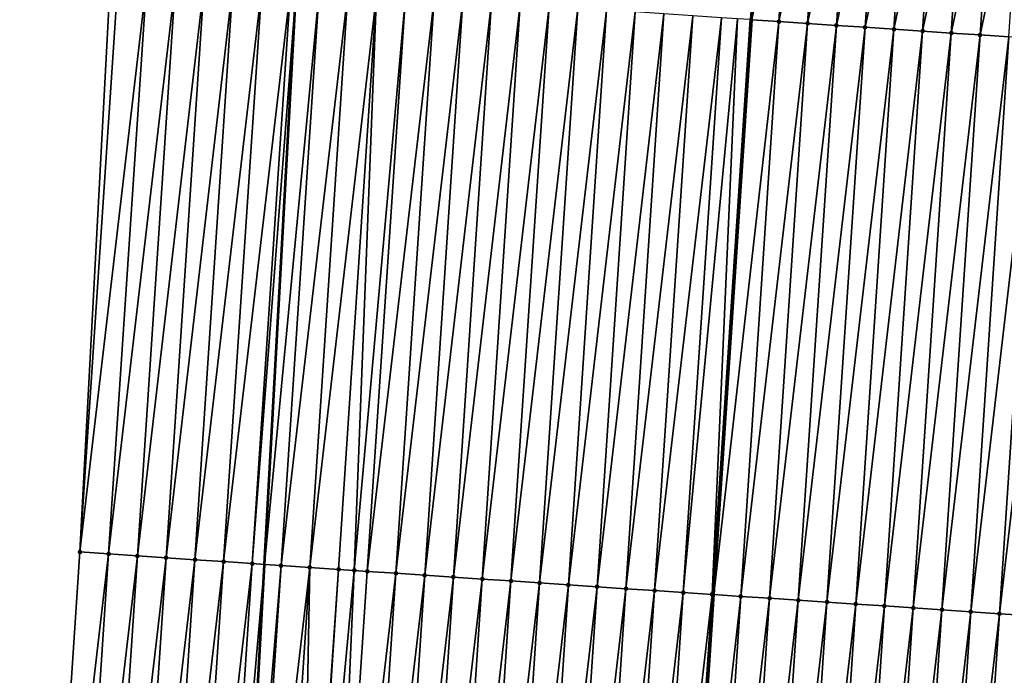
# Model space of a CAD drawing. Header units: feet. Extents: x 2017353 to 2024169, y 808050 to 818690.
# Tile 63 of 256: x 2023439 to 2023473, y 810102 to 810124. Entities that reach past the tile are written whole.
import ezdxf

# ---------------------------------------------------------------- set-up
doc = ezdxf.new("R2010")
doc.units = ezdxf.units.FT
doc.header["$MEASUREMENT"] = 0
for name, color, linetype, lineweight in [('EP_Travel Lane', 172, 'Continuous', 53), ('SB-Road Shots', 141, 'Continuous', 100), ('SB-Road X-Section', 40, 'Continuous', 13), ('STRIPING', 60, 'Continuous', 53)]:
    doc.layers.add(name, color=color, linetype=linetype, lineweight=lineweight)
doc.layers.add('I-77-MM15-17_SB-Surface-BORDER', color=7, linetype='Continuous')
doc.layers.add('I-77-MM15-17_SB-Surface-TIN', color=7, linetype='Continuous')

msp = doc.modelspace()

# ---------------------------------------------------------------- linework, layer by layer
at = {"layer": 'EP_Travel Lane'}
msp.add_polyline3d([(2023425.802765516, 809766.4115113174, 272.8482150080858), (2023427.253143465, 809786.3561907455, 273.1758079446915), (2023428.703529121, 809806.30097617, 273.4975079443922), (2023430.153897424, 809826.2455229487, 273.8324459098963), (2023431.604228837, 809846.189562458, 274.195535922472), (2023433.054567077, 809866.133695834, 274.5534190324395), (2023434.50489301, 809886.077659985, 274.9206760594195), (2023435.955174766, 809906.0210166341, 275.3216385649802), (2023437.405439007, 809925.9641324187, 275.7359620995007), (2023438.730030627, 809945.7562862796, 276.1516086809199), (2023439.825001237, 809965.7237654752, 276.5497822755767), (2023440.919957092, 809985.6909755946, 276.9594347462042), (2023442.014882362, 810005.6576279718, 277.3929431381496), (2023443.109799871, 810025.6241388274, 277.8324893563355), (2023444.204698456, 810045.5903045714, 278.2867734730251), (2023445.299573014, 810065.5560321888, 278.7598027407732), (2023446.394447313, 810085.521755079, 279.2330123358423), (2023447.489317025, 810105.4873943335, 279.7098122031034), (2023448.584142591, 810125.4522285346, 280.2210059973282), (2023448.965447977, 810132.4055725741, 280.4070931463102)], dxfattribs=at)
at = {"layer": 'I-77-MM15-17_SB-Surface-BORDER', "color": 3, "linetype": 'Continuous', "lineweight": -3}
msp.add_polyline3d([(2023421.008551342, 809766.7630181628, 272.6877269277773), (2023422.314745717, 809786.7189344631, 272.9737736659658), (2023423.259780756, 809806.7012412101, 273.2526468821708), (2023424.488649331, 809826.6621359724, 273.5742174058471), (2023425.275215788, 809846.6550820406, 273.9018462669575), (2023426.325218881, 809866.6288330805, 274.2316794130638), (2023427.813380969, 809886.5694616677, 274.6311821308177), (2023429.246473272, 809906.5129081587, 275.0961551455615), (2023431.084482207, 809926.4277217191, 275.5164608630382), (2023432.44324551, 809946.1793574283, 275.903114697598), (2023434.025524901, 809966.1145429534, 276.2992649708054), (2023435.900279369, 809986.029462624, 276.7318033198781), (2023436.582615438, 810006.0243547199, 277.1288053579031), (2023437.20828905, 810026.0223337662, 277.5544762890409), (2023438.249836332, 810045.9926613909, 277.9823106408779), (2023438.944367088, 810065.985259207, 278.4425441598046), (2023439.75421961, 810085.9695470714, 278.9307003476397), (2023441.07825167, 810105.9196907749, 279.4197103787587), (2023442.140762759, 810125.8866035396, 279.9337155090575), (2023443.846836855, 810145.8491557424, 280.4905446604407), (2023458.055220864, 810164.9145627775, 281.5603011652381), (2023459.1012351, 810184.8822718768, 282.0965551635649), (2023460.839457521, 810204.8036040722, 282.6239386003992), (2023463.267628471, 810224.6766781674, 283.2122942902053)], dxfattribs=at)
at = {"layer": 'I-77-MM15-17_SB-Surface-TIN', "color": 128, "linetype": 'Continuous', "lineweight": -3}
for points in [[(2023464.352752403, 810124.3942749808, 280.7080275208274), (2023464.407209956, 810124.3906557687, 280.7082415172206), (2023464.867266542, 810131.3390372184, 280.8830919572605)], [(2023465.811687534, 810131.2762337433, 280.8884166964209), (2023464.867266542, 810131.3390372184, 280.8830919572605), (2023464.407209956, 810124.3906557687, 280.7082415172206)], [(2023465.811687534, 810131.2762337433, 280.8884166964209), (2023464.407209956, 810124.3906557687, 280.7082415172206), (2023465.350551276, 810124.3279619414, 280.7119484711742)], [(2023465.811687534, 810131.2762337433, 280.8884166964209), (2023465.350551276, 810124.3279619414, 280.7119484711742), (2023466.809464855, 810131.2095959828, 280.906225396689)], [(2023466.809464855, 810131.2095959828, 280.906225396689), (2023465.350551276, 810124.3279619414, 280.7119484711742), (2023466.348328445, 810124.2613218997, 280.7298547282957)], [(2023466.809464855, 810131.2095959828, 280.906225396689), (2023466.348328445, 810124.2613218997, 280.7298547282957), (2023467.807247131, 810131.1430328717, 280.9208414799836)], [(2023467.807247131, 810131.1430328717, 280.9208414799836), (2023466.348328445, 810124.2613218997, 280.7298547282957), (2023467.346109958, 810124.1947472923, 280.744962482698)], [(2023467.807247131, 810131.1430328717, 280.9208414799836), (2023467.346109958, 810124.1947472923, 280.744962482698), (2023468.805026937, 810131.0764325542, 280.9370488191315)], [(2023468.805026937, 810131.0764325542, 280.9370488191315), (2023467.346109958, 810124.1947472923, 280.744962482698), (2023468.343888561, 810124.1281288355, 280.7619455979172)], [(2023468.805026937, 810131.0764325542, 280.9370488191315), (2023468.343888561, 810124.1281288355, 280.7619455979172), (2023469.80280242, 810131.009767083, 280.9560426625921)], [(2023469.80280242, 810131.009767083, 280.9560426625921), (2023468.343888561, 810124.1281288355, 280.7619455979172), (2023469.341664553, 810124.0614710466, 280.7806108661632)], [(2023469.80280242, 810131.009767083, 280.9560426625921), (2023469.341664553, 810124.0614710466, 280.7806108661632), (2023470.800582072, 810130.9431644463, 280.972349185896)], [(2023470.800582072, 810130.9431644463, 280.972349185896), (2023469.341664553, 810124.0614710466, 280.7806108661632), (2023470.339447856, 810123.9949234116, 280.7945650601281)], [(2023470.800582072, 810130.9431644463, 280.972349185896), (2023470.339447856, 810123.9949234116, 280.7945650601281), (2023471.798363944, 810130.8765952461, 280.9872256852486)], [(2023471.798363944, 810130.8765952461, 280.9872256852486), (2023470.339447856, 810123.9949234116, 280.7945650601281), (2023471.337230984, 810123.9283731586, 280.8086312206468)], [(2023471.798363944, 810130.8765952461, 280.9872256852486), (2023471.337230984, 810123.9283731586, 280.8086312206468), (2023472.796140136, 810130.8099404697, 281.0057621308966)], [(2023472.796140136, 810130.8099404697, 281.0057621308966), (2023471.337230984, 810123.9283731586, 280.8086312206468), (2023472.335008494, 810123.8617382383, 280.8263184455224)], [(2023472.796140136, 810130.8099404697, 281.0057621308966), (2023472.335008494, 810123.8617382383, 280.8263184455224), (2023473.793919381, 810130.7433317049, 281.0223307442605)], [(2023473.793919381, 810130.7433317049, 281.0223307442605), (2023472.335008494, 810123.8617382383, 280.8263184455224), (2023473.332788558, 810123.7951418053, 280.8423596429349)], [(2023441.07825167, 810105.9196907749, 279.4197103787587), (2023442.402229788, 810125.8690217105, 279.9434680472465), (2023442.140762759, 810125.8866035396, 279.9337155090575)], [(2023441.07825167, 810105.9196907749, 279.4197103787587), (2023443.399988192, 810125.8020988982, 279.9734679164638), (2023442.402229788, 810125.8690217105, 279.9434680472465)], [(2023441.07825167, 810105.9196907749, 279.4197103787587), (2023442.076016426, 810105.8528636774, 279.4456165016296), (2023443.399988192, 810125.8020988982, 279.9734679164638)], [(2023442.076016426, 810105.8528636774, 279.4456165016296), (2023444.39774493, 810125.7351509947, 280.004540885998), (2023443.399988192, 810125.8020988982, 279.9734679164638)], [(2023442.076016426, 810105.8528636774, 279.4456165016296), (2023443.073760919, 810105.7857312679, 279.4845802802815), (2023444.39774493, 810125.7351509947, 280.004540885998)], [(2023443.073760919, 810105.7857312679, 279.4845802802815), (2023445.395486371, 810125.6679725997, 280.0454715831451), (2023444.39774493, 810125.7351509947, 280.004540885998)], [(2023443.073760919, 810105.7857312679, 279.4845802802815), (2023444.071502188, 810105.7185502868, 279.5256213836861), (2023445.395486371, 810125.6679725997, 280.0454715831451)], [(2023444.071502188, 810105.7185502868, 279.5256213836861), (2023446.393209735, 810125.6005218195, 280.0980517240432), (2023445.395486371, 810125.6679725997, 280.0454715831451)], [(2023444.071502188, 810105.7185502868, 279.5256213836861), (2023445.069235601, 810105.6512509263, 279.5717253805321), (2023446.393209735, 810125.6005218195, 280.0980517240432)], [(2023445.069235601, 810105.6512509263, 279.5717253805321), (2023447.390924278, 810125.5329381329, 280.1563160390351), (2023446.393209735, 810125.6005218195, 280.0980517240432)], [(2023445.069235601, 810105.6512509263, 279.5717253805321), (2023446.066950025, 810105.5836654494, 279.6300660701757), (2023447.390924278, 810125.5329381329, 280.1563160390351)], [(2023446.066950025, 810105.5836654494, 279.6300660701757), (2023448.38864104, 810125.4653878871, 280.2131501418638), (2023447.390924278, 810125.5329381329, 280.1563160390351)], [(2023446.066950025, 810105.5836654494, 279.6300660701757), (2023447.064660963, 810105.516027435, 279.6906536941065), (2023448.38864104, 810125.4653878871, 280.2131501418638)], [(2023447.064660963, 810105.516027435, 279.6906536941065), (2023448.584142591, 810125.4522285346, 280.2210059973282), (2023448.38864104, 810125.4653878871, 280.2131501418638)], [(2023447.064660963, 810105.516027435, 279.6906536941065), (2023447.489317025, 810105.4873943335, 279.7098122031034), (2023448.584142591, 810125.4522285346, 280.2210059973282)], [(2023449.386383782, 810125.3982290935, 280.253242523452), (2023448.584142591, 810125.4522285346, 280.2210059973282), (2023447.489317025, 810105.4873943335, 279.7098122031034)], [(2023448.062396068, 810105.4487535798, 279.7356668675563), (2023449.386383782, 810125.3982290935, 280.253242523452), (2023447.489317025, 810105.4873943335, 279.7098122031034)], [(2023448.062396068, 810105.4487535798, 279.7356668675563), (2023450.384124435, 810125.331038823, 280.294681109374), (2023449.386383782, 810125.3982290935, 280.253242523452)], [(2023448.062396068, 810105.4487535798, 279.7356668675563), (2023449.06014187, 810105.3816408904, 279.7737872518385), (2023450.384124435, 810125.331038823, 280.294681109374)], [(2023449.06014187, 810105.3816408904, 279.7737872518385), (2023451.381866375, 810125.2638679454, 280.3352902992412), (2023450.384124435, 810125.331038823, 280.294681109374)], [(2023449.06014187, 810105.3816408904, 279.7737872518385), (2023450.057870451, 810105.3142687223, 279.8230050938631), (2023451.381866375, 810125.2638679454, 280.3352902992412)], [(2023450.057870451, 810105.3142687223, 279.8230050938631), (2023450.602692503, 810105.2774995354, 279.8490201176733), (2023451.381866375, 810125.2638679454, 280.3352902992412)], [(2023450.602692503, 810105.2774995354, 279.8490201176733), (2023452.379614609, 810125.1967919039, 280.3718435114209), (2023451.381866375, 810125.2638679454, 280.3352902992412)], [(2023450.602692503, 810105.2774995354, 279.8490201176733), (2023451.055605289, 810105.2469908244, 279.8681911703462), (2023452.379614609, 810125.1967919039, 280.3718435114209)], [(2023451.055605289, 810105.2469908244, 279.8681911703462), (2023453.377362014, 810125.1297033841, 280.4089303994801), (2023452.379614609, 810125.1967919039, 280.3718435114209)], [(2023451.055605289, 810105.2469908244, 279.8681911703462), (2023452.053351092, 810105.1798781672, 279.9063101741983), (2023453.377362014, 810125.1297033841, 280.4089303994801)], [(2023452.053351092, 810105.1798781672, 279.9063101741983), (2023454.375117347, 810125.0627342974, 280.4409093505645), (2023453.377362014, 810125.1297033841, 280.4089303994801)], [(2023452.053351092, 810105.1798781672, 279.9063101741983), (2023453.051111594, 810105.1129869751, 279.9349575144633), (2023454.375117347, 810125.0627342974, 280.4409093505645)], [(2023453.051111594, 810105.1129869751, 279.9349575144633), (2023455.372881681, 810124.9959008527, 280.4670871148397), (2023454.375117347, 810125.0627342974, 280.4409093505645)], [(2023453.051111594, 810105.1129869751, 279.9349575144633), (2023454.048877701, 810105.0461802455, 279.9599925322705), (2023455.372881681, 810124.9959008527, 280.4670871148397)], [(2023454.048877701, 810105.0461802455, 279.9599925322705), (2023456.370648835, 810124.9291098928, 280.4914478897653), (2023455.372881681, 810124.9959008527, 280.4670871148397)], [(2023454.048877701, 810105.0461802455, 279.9599925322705), (2023455.046646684, 810104.9794168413, 279.9831746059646), (2023456.370648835, 810124.9291098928, 280.4914478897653)], [(2023455.046646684, 810104.9794168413, 279.9831746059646), (2023457.368416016, 810124.8623193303, 280.5157916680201), (2023456.370648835, 810124.9291098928, 280.4914478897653)], [(2023455.046646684, 810104.9794168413, 279.9831746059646), (2023456.044415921, 810104.9126572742, 280.0061925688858), (2023457.368416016, 810124.8623193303, 280.5157916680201)], [(2023456.044415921, 810104.9126572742, 280.0061925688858), (2023458.366183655, 810124.7955356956, 280.5398391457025), (2023457.368416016, 810124.8623193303, 280.5157916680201)], [(2023456.044415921, 810104.9126572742, 280.0061925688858), (2023457.042185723, 810104.8459062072, 280.0288470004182), (2023458.366183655, 810124.7955356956, 280.5398391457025)], [(2023457.042185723, 810104.8459062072, 280.0288470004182), (2023459.363946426, 810124.7286786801, 280.5670250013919), (2023458.366183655, 810124.7955356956, 280.5398391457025)], [(2023457.042185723, 810104.8459062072, 280.0288470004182), (2023458.039951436, 810104.7790935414, 280.0541359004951), (2023459.363946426, 810124.7286786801, 280.5670250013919)], [(2023458.039951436, 810104.7790935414, 280.0541359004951), (2023460.361710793, 810124.6618457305, 280.5931816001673), (2023459.363946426, 810124.7286786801, 280.5670250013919)], [(2023458.039951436, 810104.7790935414, 280.0541359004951), (2023459.03771941, 810104.7123149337, 280.0779681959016), (2023460.361710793, 810124.6618457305, 280.5931816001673)], [(2023459.03771941, 810104.7123149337, 280.0779681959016), (2023461.359470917, 810124.5949488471, 280.6220725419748), (2023460.361710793, 810124.6618457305, 280.5931816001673)], [(2023459.03771941, 810104.7123149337, 280.0779681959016), (2023460.035484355, 810104.6454906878, 280.1037523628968), (2023461.359470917, 810124.5949488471, 280.6220725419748)], [(2023460.035484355, 810104.6454906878, 280.1037523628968), (2023462.357238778, 810124.5281685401, 280.6459777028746), (2023461.359470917, 810124.5949488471, 280.6220725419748)], [(2023460.035484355, 810104.6454906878, 280.1037523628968), (2023461.033246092, 810104.5786181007, 280.1316039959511), (2023462.357238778, 810124.5281685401, 280.6459777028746)], [(2023461.033246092, 810104.5786181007, 280.1316039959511), (2023463.355010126, 810124.4614407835, 280.6676353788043), (2023462.357238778, 810124.5281685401, 280.6459777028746)], [(2023461.033246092, 810104.5786181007, 280.1316039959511), (2023462.031013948, 810104.511837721, 280.1555120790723), (2023463.355010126, 810124.4614407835, 280.6676353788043)], [(2023462.031013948, 810104.511837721, 280.1555120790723), (2023463.906554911, 810124.4242075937, 280.6944099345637), (2023463.355010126, 810124.4614407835, 280.6676353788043)], [(2023462.031013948, 810104.511837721, 280.1555120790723), (2023463.028792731, 810104.4452219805, 280.1723788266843), (2023463.906554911, 810124.4242075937, 280.6944099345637)], [(2023463.028792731, 810104.4452219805, 280.1723788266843), (2023464.352752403, 810124.3942749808, 280.7080275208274), (2023463.906554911, 810124.4242075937, 280.6944099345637)], [(2023463.028792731, 810104.4452219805, 280.1723788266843), (2023464.407209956, 810124.3906557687, 280.7082415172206), (2023464.352752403, 810124.3942749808, 280.7080275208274)], [(2023463.028792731, 810104.4452219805, 280.1723788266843), (2023463.086335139, 810104.4413751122, 280.1735689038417), (2023464.407209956, 810124.3906557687, 280.7082415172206)], [(2023465.350551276, 810124.3279619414, 280.7119484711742), (2023464.407209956, 810124.3906557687, 280.7082415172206), (2023463.086335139, 810104.4413751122, 280.1735689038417)], [(2023464.026565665, 810104.3785181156, 280.1930145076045), (2023465.350551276, 810124.3279619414, 280.7119484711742), (2023463.086335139, 810104.4413751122, 280.1735689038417)], [(2023464.026565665, 810104.3785181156, 280.1930145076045), (2023466.348328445, 810124.2613218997, 280.7298547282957), (2023465.350551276, 810124.3279619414, 280.7119484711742)], [(2023464.026565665, 810104.3785181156, 280.1930145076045), (2023465.024342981, 810104.3118802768, 280.2108263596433), (2023466.348328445, 810124.2613218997, 280.7298547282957)], [(2023465.024342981, 810104.3118802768, 280.2108263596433), (2023467.346109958, 810124.1947472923, 280.744962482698), (2023466.348328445, 810124.2613218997, 280.7298547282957)], [(2023465.024342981, 810104.3118802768, 280.2108263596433), (2023466.022120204, 810104.2452410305, 280.2286984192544), (2023467.346109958, 810124.1947472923, 280.744962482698)], [(2023466.022120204, 810104.2452410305, 280.2286984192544), (2023468.343888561, 810124.1281288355, 280.7619455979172), (2023467.346109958, 810124.1947472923, 280.744962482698)], [(2023466.022120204, 810104.2452410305, 280.2286984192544), (2023467.019899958, 810104.1786399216, 280.2449393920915), (2023468.343888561, 810124.1281288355, 280.7619455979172)], [(2023467.019899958, 810104.1786399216, 280.2449393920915), (2023469.341664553, 810124.0614710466, 280.7806108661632), (2023468.343888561, 810124.1281288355, 280.7619455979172)], [(2023467.019899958, 810104.1786399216, 280.2449393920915), (2023468.01766186, 810104.1117698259, 280.2726844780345), (2023469.341664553, 810124.0614710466, 280.7806108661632)], [(2023468.01766186, 810104.1117698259, 280.2726844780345), (2023470.339447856, 810123.9949234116, 280.7945650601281), (2023469.341664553, 810124.0614710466, 280.7806108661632)], [(2023468.01766186, 810104.1117698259, 280.2726844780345), (2023469.015439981, 810104.0451441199, 280.2899774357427), (2023470.339447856, 810123.9949234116, 280.7945650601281)], [(2023469.015439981, 810104.0451441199, 280.2899774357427), (2023471.337230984, 810123.9283731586, 280.8086312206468), (2023470.339447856, 810123.9949234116, 280.7945650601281)], [(2023469.015439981, 810104.0451441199, 280.2899774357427), (2023470.013220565, 810103.9785555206, 280.3056834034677), (2023471.337230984, 810123.9283731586, 280.8086312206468)], [(2023470.013220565, 810103.9785555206, 280.3056834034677), (2023472.335008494, 810123.8617382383, 280.8263184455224), (2023471.337230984, 810123.9283731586, 280.8086312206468)], [(2023470.013220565, 810103.9785555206, 280.3056834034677), (2023471.01099902, 810103.9119348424, 280.3227613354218), (2023472.335008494, 810123.8617382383, 280.8263184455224)], [(2023471.01099902, 810103.9119348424, 280.3227613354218), (2023473.332788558, 810123.7951418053, 280.8423596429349), (2023472.335008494, 810123.8617382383, 280.8263184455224)], [(2023471.01099902, 810103.9119348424, 280.3227613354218), (2023472.008772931, 810103.8452456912, 280.3427677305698), (2023473.332788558, 810123.7951418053, 280.8423596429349)], [(2023472.008772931, 810103.8452456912, 280.3427677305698), (2023474.330558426, 810123.7283917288, 280.8649718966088), (2023473.332788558, 810123.7951418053, 280.8423596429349)], [(2023472.008772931, 810103.8452456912, 280.3427677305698), (2023473.006541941, 810103.778482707, 280.3659318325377), (2023474.330558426, 810123.7283917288, 280.8649718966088)], [(2023473.006541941, 810103.778482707, 280.3659318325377), (2023475.328344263, 810123.6618822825, 280.877292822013), (2023474.330558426, 810123.7283917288, 280.8649718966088)], [(2023473.006541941, 810103.778482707, 280.3659318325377), (2023474.004318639, 810103.7118355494, 280.3841422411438), (2023475.328344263, 810123.6618822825, 280.877292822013)], [(2023439.75421961, 810085.9695470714, 278.9307003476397), (2023442.076016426, 810105.8528636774, 279.4456165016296), (2023441.07825167, 810105.9196907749, 279.4197103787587)], [(2023439.75421961, 810085.9695470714, 278.9307003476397), (2023440.751970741, 810085.9025146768, 278.9653868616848), (2023442.076016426, 810105.8528636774, 279.4456165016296)], [(2023440.751970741, 810085.9025146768, 278.9653868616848), (2023443.073760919, 810105.7857312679, 279.4845802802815), (2023442.076016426, 810105.8528636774, 279.4456165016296)], [(2023440.751970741, 810085.9025146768, 278.9653868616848), (2023441.749720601, 810085.8354631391, 279.0008920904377), (2023443.073760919, 810105.7857312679, 279.4845802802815)], [(2023441.749720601, 810085.8354631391, 279.0008920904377), (2023444.071502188, 810105.7185502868, 279.5256213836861), (2023443.073760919, 810105.7857312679, 279.4845802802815)], [(2023441.749720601, 810085.8354631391, 279.0008920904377), (2023442.747466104, 810085.76834595, 279.0392051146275), (2023444.071502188, 810105.7185502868, 279.5256213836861)], [(2023442.747466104, 810085.76834595, 279.0392051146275), (2023445.069235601, 810105.6512509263, 279.5717253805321), (2023444.071502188, 810105.7185502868, 279.5256213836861)], [(2023442.747466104, 810085.76834595, 279.0392051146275), (2023443.745200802, 810085.7010659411, 279.084481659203), (2023445.069235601, 810105.6512509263, 279.5717253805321)], [(2023443.745200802, 810085.7010659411, 279.084481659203), (2023446.066950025, 810105.5836654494, 279.6300660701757), (2023445.069235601, 810105.6512509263, 279.5717253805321)], [(2023443.745200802, 810085.7010659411, 279.084481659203), (2023444.742919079, 810085.6335385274, 279.140339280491), (2023446.066950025, 810105.5836654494, 279.6300660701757)], [(2023444.742919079, 810085.6335385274, 279.140339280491), (2023447.064660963, 810105.516027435, 279.6906536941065), (2023446.066950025, 810105.5836654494, 279.6300660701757)], [(2023444.742919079, 810085.6335385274, 279.140339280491), (2023445.740633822, 810085.5659578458, 279.1984750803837), (2023447.064660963, 810105.516027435, 279.6906536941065)], [(2023445.740633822, 810085.5659578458, 279.1984750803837), (2023447.489317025, 810105.4873943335, 279.7098122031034), (2023447.064660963, 810105.516027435, 279.6906536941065)], [(2023445.740633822, 810085.5659578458, 279.1984750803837), (2023446.394447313, 810085.521755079, 279.2330123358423), (2023447.489317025, 810105.4873943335, 279.7098122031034)], [(2023448.062396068, 810105.4487535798, 279.7356668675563), (2023447.489317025, 810105.4873943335, 279.7098122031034), (2023446.394447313, 810085.521755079, 279.2330123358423)], [(2023446.738356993, 810085.4985041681, 279.2511791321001), (2023448.062396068, 810105.4487535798, 279.7356668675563), (2023446.394447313, 810085.521755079, 279.2330123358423)], [(2023446.738356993, 810085.4985041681, 279.2511791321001), (2023449.06014187, 810105.3816408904, 279.7737872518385), (2023448.062396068, 810105.4487535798, 279.7356668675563)], [(2023446.738356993, 810085.4985041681, 279.2511791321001), (2023447.736108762, 810085.431481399, 279.2854539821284), (2023449.06014187, 810105.3816408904, 279.7737872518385)], [(2023447.736108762, 810085.431481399, 279.2854539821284), (2023448.681938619, 810085.3676438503, 279.3308289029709), (2023449.06014187, 810105.3816408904, 279.7737872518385)], [(2023448.681938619, 810085.3676438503, 279.3308289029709), (2023450.057870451, 810105.3142687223, 279.8230050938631), (2023449.06014187, 810105.3816408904, 279.7737872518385)], [(2023448.681938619, 810085.3676438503, 279.3308289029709), (2023448.733839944, 810085.364148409, 279.3329964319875), (2023450.057870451, 810105.3142687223, 279.8230050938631)], [(2023448.733839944, 810085.364148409, 279.3329964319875), (2023450.602692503, 810105.2774995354, 279.8490201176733), (2023450.057870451, 810105.3142687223, 279.8230050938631)], [(2023448.733839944, 810085.364148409, 279.3329964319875), (2023449.731583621, 810085.2970037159, 279.37248575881), (2023450.602692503, 810105.2774995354, 279.8490201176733)], [(2023449.731583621, 810085.2970037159, 279.37248575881), (2023451.055605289, 810105.2469908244, 279.8681911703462), (2023450.602692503, 810105.2774995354, 279.8490201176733)], [(2023449.731583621, 810085.2970037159, 279.37248575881), (2023452.053351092, 810105.1798781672, 279.9063101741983), (2023451.055605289, 810105.2469908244, 279.8681911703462)], [(2023449.731583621, 810085.2970037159, 279.37248575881), (2023450.729332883, 810085.2299431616, 279.4083766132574), (2023452.053351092, 810105.1798781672, 279.9063101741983)], [(2023450.729332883, 810085.2299431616, 279.4083766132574), (2023453.051111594, 810105.1129869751, 279.9349575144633), (2023452.053351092, 810105.1798781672, 279.9063101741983)], [(2023450.729332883, 810085.2299431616, 279.4083766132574), (2023451.727096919, 810085.1631052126, 279.434747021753), (2023453.051111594, 810105.1129869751, 279.9349575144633)], [(2023451.727096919, 810085.1631052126, 279.434747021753), (2023454.048877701, 810105.0461802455, 279.9599925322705), (2023453.051111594, 810105.1129869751, 279.9349575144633)], [(2023451.727096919, 810085.1631052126, 279.434747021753), (2023452.724863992, 810085.0963130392, 279.4591596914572), (2023454.048877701, 810105.0461802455, 279.9599925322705)], [(2023452.724863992, 810085.0963130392, 279.4591596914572), (2023455.046646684, 810104.9794168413, 279.9831746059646), (2023454.048877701, 810105.0461802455, 279.9599925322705)], [(2023452.724863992, 810085.0963130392, 279.4591596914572), (2023453.722633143, 810085.0295521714, 279.4822334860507), (2023455.046646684, 810104.9794168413, 279.9831746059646)], [(2023453.722633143, 810085.0295521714, 279.4822334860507), (2023456.044415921, 810104.9126572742, 280.0061925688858), (2023455.046646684, 810104.9794168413, 279.9831746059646)], [(2023453.722633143, 810085.0295521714, 279.4822334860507), (2023454.720406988, 810084.962862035, 279.5022821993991), (2023456.044415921, 810104.9126572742, 280.0061925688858)], [(2023454.720406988, 810084.962862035, 279.5022821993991), (2023457.042185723, 810104.8459062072, 280.0288470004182), (2023456.044415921, 810104.9126572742, 280.0061925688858)], [(2023454.720406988, 810084.962862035, 279.5022821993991), (2023455.718175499, 810084.8960915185, 279.5257686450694), (2023457.042185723, 810104.8459062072, 280.0288470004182)], [(2023455.718175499, 810084.8960915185, 279.5257686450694), (2023458.039951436, 810104.7790935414, 280.0541359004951), (2023457.042185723, 810104.8459062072, 280.0288470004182)], [(2023455.718175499, 810084.8960915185, 279.5257686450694), (2023456.71594113, 810084.8292776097, 279.5511108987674), (2023458.039951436, 810104.7790935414, 280.0541359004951)], [(2023456.71594113, 810084.8292776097, 279.5511108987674), (2023459.03771941, 810104.7123149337, 280.0779681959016), (2023458.039951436, 810104.7790935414, 280.0541359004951)], [(2023456.71594113, 810084.8292776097, 279.5511108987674), (2023457.713711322, 810084.7625324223, 279.5735140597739), (2023459.03771941, 810104.7123149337, 280.0779681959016)], [(2023457.713711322, 810084.7625324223, 279.5735140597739), (2023460.035484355, 810104.6454906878, 280.1037523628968), (2023459.03771941, 810104.7123149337, 280.0779681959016)], [(2023457.713711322, 810084.7625324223, 279.5735140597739), (2023458.711471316, 810084.6956335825, 279.6024886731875), (2023460.035484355, 810104.6454906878, 280.1037523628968)], [(2023458.711471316, 810084.6956335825, 279.6024886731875), (2023461.033246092, 810104.5786181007, 280.1316039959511), (2023460.035484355, 810104.6454906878, 280.1037523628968)], [(2023458.711471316, 810084.6956335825, 279.6024886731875), (2023459.709239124, 810084.6288524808, 279.6264278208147), (2023461.033246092, 810104.5786181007, 280.1316039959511)], [(2023459.709239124, 810084.6288524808, 279.6264278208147), (2023462.031013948, 810104.511837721, 280.1555120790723), (2023461.033246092, 810104.5786181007, 280.1316039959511)], [(2023459.709239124, 810084.6288524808, 279.6264278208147), (2023460.707010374, 810084.5621232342, 279.6481492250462), (2023462.031013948, 810104.511837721, 280.1555120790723)], [(2023460.707010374, 810084.5621232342, 279.6481492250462), (2023463.028792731, 810104.4452219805, 280.1723788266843), (2023462.031013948, 810104.511837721, 280.1555120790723)], [(2023460.707010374, 810084.5621232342, 279.6481492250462), (2023461.704785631, 810084.4954543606, 279.6672885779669), (2023463.028792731, 810104.4452219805, 280.1723788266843)], [(2023461.704785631, 810084.4954543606, 279.6672885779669), (2023463.086335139, 810104.4413751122, 280.1735689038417), (2023463.028792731, 810104.4452219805, 280.1723788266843)], [(2023461.704785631, 810084.4954543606, 279.6672885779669), (2023461.765414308, 810084.4913995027, 279.6686133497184), (2023463.086335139, 810104.4413751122, 280.1735689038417)], [(2023464.026565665, 810104.3785181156, 280.1930145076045), (2023463.086335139, 810104.4413751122, 280.1735689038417), (2023461.765414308, 810084.4913995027, 279.6686133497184)], [(2023462.702556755, 810084.4287232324, 279.6890904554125), (2023464.026565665, 810104.3785181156, 280.1930145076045), (2023461.765414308, 810084.4913995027, 279.6686133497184)], [(2023462.702556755, 810084.4287232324, 279.6890904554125), (2023465.024342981, 810104.3118802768, 280.2108263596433), (2023464.026565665, 810104.3785181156, 280.1930145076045)], [(2023462.702556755, 810084.4287232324, 279.6890904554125), (2023463.700329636, 810084.3620185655, 279.709760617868), (2023465.024342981, 810104.3118802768, 280.2108263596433)], [(2023463.700329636, 810084.3620185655, 279.709760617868), (2023466.022120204, 810104.2452410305, 280.2286984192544), (2023465.024342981, 810104.3118802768, 280.2108263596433)], [(2023463.700329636, 810084.3620185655, 279.709760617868), (2023464.698103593, 810084.2953301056, 279.729737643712), (2023466.022120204, 810104.2452410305, 280.2286984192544)], [(2023464.698103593, 810084.2953301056, 279.729737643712), (2023467.019899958, 810104.1786399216, 280.2449393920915), (2023466.022120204, 810104.2452410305, 280.2286984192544)], [(2023464.698103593, 810084.2953301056, 279.729737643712), (2023465.695878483, 810084.228655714, 279.7491129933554), (2023467.019899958, 810104.1786399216, 280.2449393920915)], [(2023465.695878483, 810084.228655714, 279.7491129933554), (2023468.01766186, 810104.1117698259, 280.2726844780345), (2023467.019899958, 810104.1786399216, 280.2449393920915)], [(2023465.695878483, 810084.228655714, 279.7491129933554), (2023466.693642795, 810084.1618219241, 279.7753055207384), (2023468.01766186, 810104.1117698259, 280.2726844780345)], [(2023466.693642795, 810084.1618219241, 279.7753055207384), (2023469.015439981, 810104.0451441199, 280.2899774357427), (2023468.01766186, 810104.1117698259, 280.2726844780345)], [(2023466.693642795, 810084.1618219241, 279.7753055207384), (2023467.691423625, 810084.0952370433, 279.7908526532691), (2023469.015439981, 810104.0451441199, 280.2899774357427)], [(2023467.691423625, 810084.0952370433, 279.7908526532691), (2023470.013220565, 810103.9785555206, 280.3056834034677), (2023469.015439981, 810104.0451441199, 280.2899774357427)], [(2023467.691423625, 810084.0952370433, 279.7908526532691), (2023468.689199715, 810084.0285807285, 279.8094548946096), (2023470.013220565, 810103.9785555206, 280.3056834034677)], [(2023468.689199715, 810084.0285807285, 279.8094548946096), (2023471.01099902, 810103.9119348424, 280.3227613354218), (2023470.013220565, 810103.9785555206, 280.3056834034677)], [(2023468.689199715, 810084.0285807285, 279.8094548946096), (2023469.686972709, 810083.961877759, 279.8300524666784), (2023471.01099902, 810103.9119348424, 280.3227613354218)], [(2023469.686972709, 810083.961877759, 279.8300524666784), (2023472.008772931, 810103.8452456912, 280.3427677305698), (2023471.01099902, 810103.9119348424, 280.3227613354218)], [(2023469.686972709, 810083.961877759, 279.8300524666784), (2023470.684742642, 810083.8951286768, 279.8526221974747), (2023472.008772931, 810103.8452456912, 280.3427677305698)], [(2023470.684742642, 810083.8951286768, 279.8526221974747), (2023473.006541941, 810103.778482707, 280.3659318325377), (2023472.008772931, 810103.8452456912, 280.3427677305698)], [(2023470.684742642, 810083.8951286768, 279.8526221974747), (2023471.682508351, 810083.828315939, 279.8779143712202), (2023473.006541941, 810103.778482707, 280.3659318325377)], [(2023471.682508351, 810083.828315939, 279.8779143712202), (2023474.004318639, 810103.7118355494, 280.3841422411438), (2023473.006541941, 810103.778482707, 280.3659318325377)], [(2023471.682508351, 810083.828315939, 279.8779143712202), (2023472.680280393, 810083.7615986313, 279.8991251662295), (2023474.004318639, 810103.7118355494, 280.3841422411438)], [(2023472.680280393, 810083.7615986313, 279.8991251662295), (2023473.636199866, 810083.6973417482, 279.9338428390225), (2023474.004318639, 810103.7118355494, 280.3841422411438)]]:
    msp.add_3dface(points, dxfattribs=at)
at = {"layer": 'SB-Road Shots', "lineweight": 100}
for p in [(2023465.350551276, 810124.3279619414, 280.7119484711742), (2023466.348328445, 810124.2613218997, 280.7298547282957), (2023467.346109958, 810124.1947472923, 280.744962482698), (2023468.343888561, 810124.1281288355, 280.7619455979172), (2023469.341664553, 810124.0614710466, 280.7806108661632), (2023470.339447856, 810123.9949234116, 280.7945650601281), (2023471.337230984, 810123.9283731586, 280.8086312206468), (2023472.335008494, 810123.8617382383, 280.8263184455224), (2023441.07825167, 810105.9196907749, 279.4197103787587), (2023442.076016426, 810105.8528636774, 279.4456165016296), (2023443.073760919, 810105.7857312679, 279.4845802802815), (2023444.071502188, 810105.7185502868, 279.5256213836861), (2023445.069235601, 810105.6512509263, 279.5717253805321), (2023446.066950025, 810105.5836654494, 279.6300660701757), (2023447.064660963, 810105.516027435, 279.6906536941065), (2023448.062396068, 810105.4487535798, 279.7356668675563), (2023449.06014187, 810105.3816408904, 279.7737872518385), (2023450.057870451, 810105.3142687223, 279.8230050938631), (2023450.602692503, 810105.2774995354, 279.8490201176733), (2023451.055605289, 810105.2469908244, 279.8681911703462), (2023452.053351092, 810105.1798781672, 279.9063101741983), (2023453.051111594, 810105.1129869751, 279.9349575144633), (2023454.048877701, 810105.0461802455, 279.9599925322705), (2023455.046646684, 810104.9794168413, 279.9831746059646), (2023456.044415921, 810104.9126572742, 280.0061925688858), (2023457.042185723, 810104.8459062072, 280.0288470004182), (2023458.039951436, 810104.7790935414, 280.0541359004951), (2023459.03771941, 810104.7123149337, 280.0779681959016), (2023460.035484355, 810104.6454906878, 280.1037523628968), (2023461.033246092, 810104.5786181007, 280.1316039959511), (2023462.031013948, 810104.511837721, 280.1555120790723), (2023463.028792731, 810104.4452219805, 280.1723788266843), (2023464.026565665, 810104.3785181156, 280.1930145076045), (2023465.024342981, 810104.3118802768, 280.2108263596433), (2023466.022120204, 810104.2452410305, 280.2286984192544), (2023467.019899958, 810104.1786399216, 280.2449393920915), (2023468.01766186, 810104.1117698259, 280.2726844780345), (2023469.015439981, 810104.0451441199, 280.2899774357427), (2023470.013220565, 810103.9785555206, 280.3056834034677), (2023471.01099902, 810103.9119348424, 280.3227613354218), (2023472.008772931, 810103.8452456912, 280.3427677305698), (2023473.006541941, 810103.778482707, 280.3659318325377)]:
    msp.add_point(p, dxfattribs=at)
at = {"layer": 'SB-Road X-Section', "extrusion": (0.06620318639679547, 0.997531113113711, 0.0234268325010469), "elevation": 942090.6525941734, "flags": 128}
msp.add_lwpolyline([(-1965405.221041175, -21795.50328510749), (-1965404.221041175, -21795.4577538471), (-1965403.221041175, -21795.40932153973), (-1965402.221041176, -21795.36484822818), (-1965401.221041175, -21795.33015314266), (-1965400.221041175, -21795.28315855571), (-1965399.221041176, -21795.22759079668), (-1965398.486126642, -21795.21644473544), (-1965398.221041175, -21795.22012372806), (-1965397.221041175, -21795.23083298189), (-1965396.221041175, -21795.23809044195), (-1965395.221041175, -21795.24184241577), (-1965394.221041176, -21795.24606079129), (-1965393.221041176, -21795.24831711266), (-1965392.221041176, -21795.2498726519), (-1965391.221041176, -21795.25439865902), (-1965390.221041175, -21795.25940070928), (-1965389.221041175, -21795.26499224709), (-1965388.221041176, -21795.27042566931), (-1965387.274412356, -21795.27821468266), (-1965387.221041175, -21795.2790707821), (-1965386.221041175, -21795.30425821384), (-1965385.221041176, -21795.31658252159), (-1965384.221041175, -21795.33920098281), (-1965383.221041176, -21795.35524658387), (-1965382.221041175, -21795.37293866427), (-1965381.221041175, -21795.38700868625), (-1965380.221041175, -21795.40096671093), (-1965379.221041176, -21795.4196371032), (-1965378.221041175, -21795.43662488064), (-1965377.221041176, -21795.45173678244), (-1965376.221041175, -21795.46964795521), (-1965375.221041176, -21795.47356998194), (-1965374.773840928, -21795.48719130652), (-1965374.221041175, -21795.51397321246), (-1965373.221041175, -21795.53563683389), (-1965372.221041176, -21795.55954855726), (-1965371.221041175, -21795.58844743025), (-1965370.221041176, -21795.61461120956), (-1965369.221041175, -21795.64180452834), (-1965368.221041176, -21795.66585860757), (-1965367.221041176, -21795.69020906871), (-1965366.221041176, -21795.71457653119), (-1965365.221041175, -21795.74076148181), (-1965364.221041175, -21795.7727492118), (-1965363.221041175, -21795.809846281), (-1965362.221041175, -21795.84640952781), (-1965361.221041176, -21795.88702986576), (-1965360.221041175, -21795.92847982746), (-1965359.221041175, -21795.96858321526), (-1965358.221041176, -21796.02543292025), (-1965357.221041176, -21796.08371323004), (-1965356.221041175, -21796.1363078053), (-1965355.221041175, -21796.1772497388), (-1965354.221041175, -21796.20833123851), (-1965353.221041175, -21796.23833934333), (-1965352.958983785, -21796.2480945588)], dxfattribs=at)
at = {"layer": 'SB-Road X-Section', "extrusion": (0.06620319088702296, 0.9975311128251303, 0.02342683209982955), "elevation": 942070.6614461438, "flags": 128}
msp.add_lwpolyline([(-1965405.216799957, -21795.55064795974), (-1965404.216799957, -21795.50467176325), (-1965403.216799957, -21795.45984602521), (-1965402.216799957, -21795.4166786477), (-1965401.216799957, -21795.38710721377), (-1965400.216799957, -21795.34417963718), (-1965399.216799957, -21795.29122536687), (-1965398.422480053, -21795.26991608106), (-1965398.216799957, -21795.27230484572), (-1965397.216799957, -21795.27690701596), (-1965396.216799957, -21795.27840687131), (-1965395.216799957, -21795.27986114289), (-1965394.216799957, -21795.2805042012), (-1965393.216799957, -21795.2804990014), (-1965392.216799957, -21795.27998178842), (-1965391.216799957, -21795.2821226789), (-1965390.216799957, -21795.28274260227), (-1965389.216799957, -21795.28615111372), (-1965388.216799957, -21795.2897153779), (-1965387.563718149, -21795.29416275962), (-1965387.216799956, -21795.30056309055), (-1965386.216799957, -21795.32870804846), (-1965385.216799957, -21795.34692345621), (-1965384.216799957, -21795.37009391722), (-1965383.216799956, -21795.39010580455), (-1965382.216799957, -21795.40718842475), (-1965381.216799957, -21795.4228987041), (-1965380.216799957, -21795.44019640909), (-1965379.216799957, -21795.46794911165), (-1965378.216799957, -21795.48419454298), (-1965377.216799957, -21795.50207150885), (-1965376.216799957, -21795.51988825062), (-1965375.216799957, -21795.54052959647), (-1965374.216799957, -21795.55740097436), (-1965373.216799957, -21795.58131562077), (-1965372.216799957, -21795.60917489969), (-1965371.216799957, -21795.63496614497), (-1965370.216799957, -21795.65880498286), (-1965369.216799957, -21795.68410082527), (-1965368.216799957, -21795.70676147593), (-1965367.216799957, -21795.72978575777), (-1965366.216799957, -21795.75297419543), (-1965365.216799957, -21795.77801608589), (-1965364.216799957, -21795.80667129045), (-1965363.216799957, -21795.84480075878), (-1965362.762861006, -21795.86397707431), (-1965362.216799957, -21795.88999923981), (-1965361.216799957, -21795.93923059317), (-1965360.216799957, -21795.97736144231), (-1965359.216799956, -21796.02238697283), (-1965358.216799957, -21796.08299122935), (-1965357.216799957, -21796.14134793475), (-1965356.216799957, -21796.18746458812), (-1965355.216799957, -21796.22851695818), (-1965354.216799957, -21796.26749143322), (-1965353.216799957, -21796.29340466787)], dxfattribs=at)
at = {"layer": 'STRIPING'}
msp.add_polyline3d([(2023439.509305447, 809765.4101569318, 273.1086760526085), (2023440.95999938, 809785.3547350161, 273.4405897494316), (2023442.41067645, 809805.2990812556, 273.7853580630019), (2023443.861351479, 809825.2433994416, 274.131682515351), (2023445.312014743, 809845.1875558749, 274.4869857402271), (2023446.762687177, 809865.1318383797, 274.8352956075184), (2023448.213362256, 809885.076157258, 275.1815816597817), (2023449.663994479, 809905.0198869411, 275.5605542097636), (2023451.114552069, 809924.9625905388, 275.9964449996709), (2023452.518487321, 809944.8343030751, 276.4447410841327), (2023453.839528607, 809964.7860979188, 276.8718943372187), (2023455.160546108, 809984.7375335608, 277.3144005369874), (2023456.481564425, 810004.6889815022, 277.7563900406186), (2023457.802549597, 810024.639928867, 278.219783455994), (2023459.123520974, 810044.5906678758, 278.6920830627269), (2023460.444482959, 810064.5412650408, 279.1704585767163), (2023461.765414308, 810084.4913995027, 279.6686133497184), (2023463.086335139, 810104.4413751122, 280.1735689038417), (2023464.407209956, 810124.3906557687, 280.7082415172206), (2023464.867266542, 810131.3390372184, 280.8830919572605)], dxfattribs=at)

doc.saveas('drawing.dxf')
